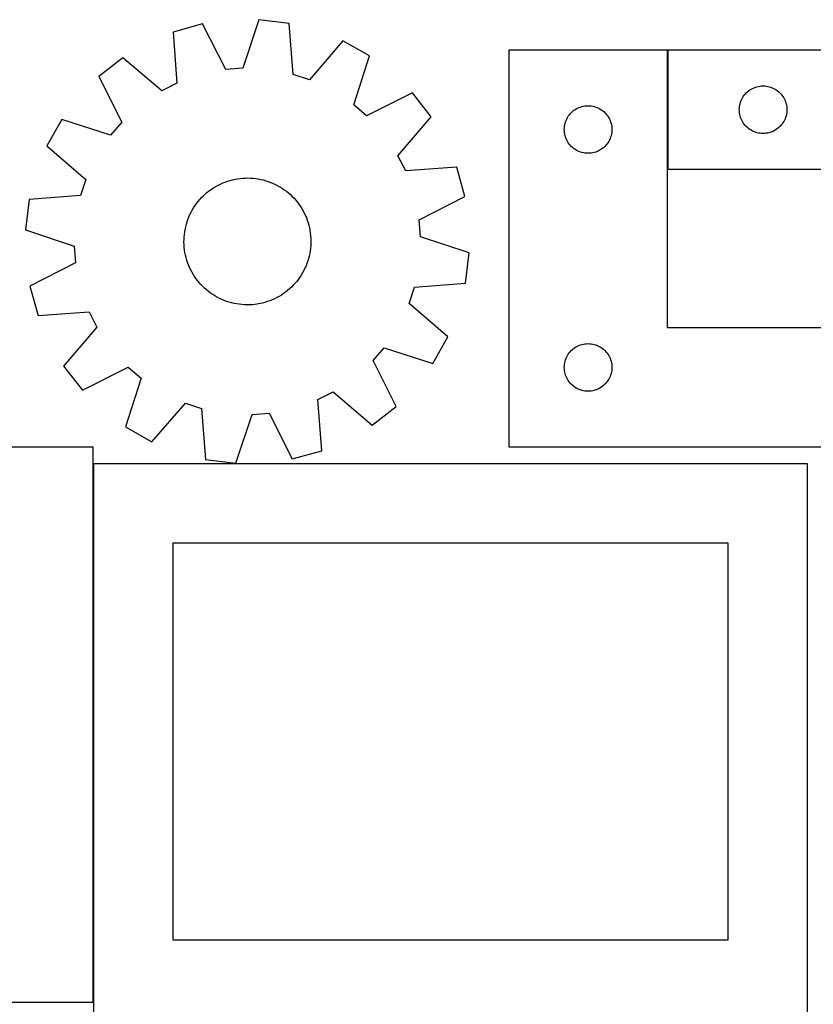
# Model space of a CAD drawing. Header units: millimetres. Extents: x 7 to 1243, y 7 to 2493.
# Tile 15 of 22: x 249 to 549, y 2121 to 2493. Entities that reach past the tile are written whole.
import ezdxf

# ---------------------------------------------------------------- set-up
doc = ezdxf.new("R2010")
doc.units = ezdxf.units.MM
doc.layers.add('COMMON', color=5, linetype='CONTINUOUS', true_color=0x0000ff)
doc.layers.add('CUT', color=7, linetype='CONTINUOUS', true_color=0x000000)

msp = doc.modelspace()

# ---------------------------------------------------------------- linework, layer by layer
at = {"layer": 'COMMON'}
for p, q in [((494.061508, 2436.930532), (494.061508, 2481.930532)), ((276.831883, 2121.730531), (276.831883, 2325.392202))]:
    msp.add_line(p, q, dxfattribs=at)
at = {"layer": 'CUT'}
for p, q in [((339.483458, 2493.489195), (333.380156, 2475.099195)), ((350.93587, 2492.100771), (339.483458, 2493.489195)), ((318.161495, 2491.871945), (307.049519, 2488.772033)), ((307.049519, 2488.772033), (308.448351, 2469.446255)), ((326.968744, 2474.612895), (318.161495, 2491.871945)), ((352.467955, 2472.7851), (350.93587, 2492.100771)), ((371.253691, 2485.435354), (358.577426, 2470.780841)), ((381.303013, 2479.769968), (371.253691, 2485.435354)), ((493.961507, 2481.930532), (433.961507, 2481.930532)), ((433.961507, 2481.930532), (433.961507, 2331.930532)), ((493.961507, 2376.930532), (493.961507, 2481.930532)), ((674.161508, 2481.930532), (494.161508, 2481.930532)), ((494.161508, 2481.930532), (494.161508, 2436.930532)), ((287.969489, 2479.118326), (278.889646, 2472.002012)), ((302.711078, 2466.543432), (287.969489, 2479.118326)), ((375.326687, 2461.338312), (381.303013, 2479.769968)), ((333.380156, 2475.099195), (326.968744, 2474.612895)), ((278.889646, 2472.002012), (287.577654, 2454.682631)), ((358.577426, 2470.780841), (352.467955, 2472.7851)), ((308.448351, 2469.446255), (302.711078, 2466.543432)), ((523.797547, 2465.794493), (524.227395, 2466.197091)), ((524.227395, 2466.197091), (524.682655, 2466.570712)), ((524.682655, 2466.570712), (525.161376, 2466.913759)), ((525.161376, 2466.913759), (525.661508, 2467.224761)), ((525.661508, 2467.224761), (526.180909, 2467.502387)), ((526.180909, 2467.502387), (526.717357, 2467.745448)), ((526.717357, 2467.745448), (527.268553, 2467.952904)), ((527.268553, 2467.952904), (527.832136, 2468.123865)), ((527.832136, 2468.123865), (528.405695, 2468.2576)), ((528.405695, 2468.2576), (528.986772, 2468.353536)), ((528.986772, 2468.353536), (529.57288, 2468.411263)), ((529.57288, 2468.411263), (530.161508, 2468.430532)), ((530.161508, 2468.430532), (530.750136, 2468.411263)), ((530.750136, 2468.411263), (531.336243, 2468.353536)), ((531.336243, 2468.353536), (531.917321, 2468.2576)), ((531.917321, 2468.2576), (532.490879, 2468.123865)), ((532.490879, 2468.123865), (533.054463, 2467.952904)), ((533.054463, 2467.952904), (533.605659, 2467.745448)), ((533.605659, 2467.745448), (534.142106, 2467.502387)), ((534.142106, 2467.502387), (534.661508, 2467.224761)), ((534.661508, 2467.224761), (535.16164, 2466.913759)), ((535.16164, 2466.913759), (535.640361, 2466.570712)), ((535.640361, 2466.570712), (536.09562, 2466.197091)), ((536.09562, 2466.197091), (536.525469, 2465.794493)), ((397.523486, 2465.836632), (380.204106, 2457.148625)), ((404.639801, 2456.75679), (397.523486, 2465.836632)), ((521.639137, 2462.323488), (521.846592, 2462.874683)), ((521.846592, 2462.874683), (522.089653, 2463.411131)), ((522.089653, 2463.411131), (522.367279, 2463.930532)), ((522.367279, 2463.930532), (522.678281, 2464.430664)), ((522.678281, 2464.430664), (523.021328, 2464.909385)), ((523.021328, 2464.909385), (523.394949, 2465.364645)), ((523.394949, 2465.364645), (523.797547, 2465.794493)), ((536.525469, 2465.794493), (536.928066, 2465.364645)), ((536.928066, 2465.364645), (537.301688, 2464.909385)), ((537.301688, 2464.909385), (537.644734, 2464.430664)), ((537.644734, 2464.430664), (537.955736, 2463.930532)), ((537.955736, 2463.930532), (538.233362, 2463.411131)), ((538.233362, 2463.411131), (538.476424, 2462.874683)), ((538.476424, 2462.874683), (538.683879, 2462.323488)), ((380.204106, 2457.148625), (375.326687, 2461.338312)), ((457.597546, 2458.294493), (458.027394, 2458.697091)), ((458.027394, 2458.697091), (458.482654, 2459.070712)), ((458.482654, 2459.070712), (458.961375, 2459.413759)), ((458.961375, 2459.413759), (459.461507, 2459.724761)), ((459.461507, 2459.724761), (459.980908, 2460.002387)), ((459.980908, 2460.002387), (460.517356, 2460.245448)), ((460.517356, 2460.245448), (461.068552, 2460.452904)), ((461.068552, 2460.452904), (461.632135, 2460.623865)), ((461.632135, 2460.623865), (462.205694, 2460.7576)), ((462.205694, 2460.7576), (462.786771, 2460.853536)), ((462.786771, 2460.853536), (463.372879, 2460.911263)), ((463.372879, 2460.911263), (463.961507, 2460.930532)), ((463.961507, 2460.930532), (464.550135, 2460.911263)), ((464.550135, 2460.911263), (465.136242, 2460.853536)), ((465.136242, 2460.853536), (465.71732, 2460.7576)), ((465.71732, 2460.7576), (466.290878, 2460.623865)), ((466.290878, 2460.623865), (466.854462, 2460.452904)), ((466.854462, 2460.452904), (467.405658, 2460.245448)), ((467.405658, 2460.245448), (467.942105, 2460.002387)), ((467.942105, 2460.002387), (468.461507, 2459.724761)), ((468.461507, 2459.724761), (468.961639, 2459.413759)), ((468.961639, 2459.413759), (469.44036, 2459.070712)), ((469.44036, 2459.070712), (469.895619, 2458.697091)), ((469.895619, 2458.697091), (470.325468, 2458.294493)), ((521.161508, 2459.430532), (521.180777, 2460.019161)), ((521.180777, 2458.841904), (521.161508, 2459.430532)), ((521.180777, 2460.019161), (521.238504, 2460.605268)), ((521.238504, 2458.255797), (521.180777, 2458.841904)), ((521.238504, 2460.605268), (521.33444, 2461.186345)), ((521.33444, 2461.186345), (521.468175, 2461.759904)), ((521.468175, 2461.759904), (521.639137, 2462.323488)), ((538.683879, 2462.323488), (538.85484, 2461.759904)), ((538.85484, 2461.759904), (538.988575, 2461.186345)), ((538.988575, 2461.186345), (539.084511, 2460.605268)), ((539.084511, 2460.605268), (539.142238, 2460.019161)), ((539.142238, 2458.841904), (539.084511, 2458.255797)), ((539.142238, 2460.019161), (539.161508, 2459.430532)), ((539.161508, 2459.430532), (539.142238, 2458.841904)), ((264.95631, 2455.781539), (259.290925, 2445.732216)), ((283.387966, 2449.805213), (264.95631, 2455.781539)), ((392.064906, 2442.015201), (404.639801, 2456.75679)), ((455.439136, 2454.823488), (455.646591, 2455.374683)), ((455.646591, 2455.374683), (455.889652, 2455.911131)), ((455.889652, 2455.911131), (456.167278, 2456.430532)), ((456.167278, 2456.430532), (456.47828, 2456.930664)), ((456.47828, 2456.930664), (456.821327, 2457.409385)), ((456.821327, 2457.409385), (457.194948, 2457.864645)), ((457.194948, 2457.864645), (457.597546, 2458.294493)), ((470.325468, 2458.294493), (470.728065, 2457.864645)), ((470.728065, 2457.864645), (471.101687, 2457.409385)), ((471.101687, 2457.409385), (471.444733, 2456.930664)), ((471.444733, 2456.930664), (471.755735, 2456.430532)), ((471.755735, 2456.430532), (472.033361, 2455.911131)), ((472.033361, 2455.911131), (472.276423, 2455.374683)), ((472.276423, 2455.374683), (472.483878, 2454.823488)), ((521.33444, 2457.674719), (521.238504, 2458.255797)), ((521.468175, 2457.101161), (521.33444, 2457.674719)), ((521.639137, 2456.537577), (521.468175, 2457.101161)), ((521.846592, 2455.986381), (521.639137, 2456.537577)), ((522.089653, 2455.449934), (521.846592, 2455.986381)), ((522.367279, 2454.930532), (522.089653, 2455.449934)), ((522.678281, 2454.4304), (522.367279, 2454.930532)), ((537.955736, 2454.930532), (537.644734, 2454.4304)), ((538.233362, 2455.449934), (537.955736, 2454.930532)), ((538.476424, 2455.986381), (538.233362, 2455.449934)), ((538.683879, 2456.537577), (538.476424, 2455.986381)), ((538.85484, 2457.101161), (538.683879, 2456.537577)), ((538.988575, 2457.674719), (538.85484, 2457.101161)), ((539.084511, 2458.255797), (538.988575, 2457.674719)), ((287.577654, 2454.682631), (283.387966, 2449.805213)), ((454.961507, 2451.930532), (454.980776, 2452.519161)), ((454.980776, 2451.341904), (454.961507, 2451.930532)), ((454.980776, 2452.519161), (455.038503, 2453.105268)), ((455.038503, 2450.755797), (454.980776, 2451.341904)), ((455.038503, 2453.105268), (455.134439, 2453.686345)), ((455.134439, 2453.686345), (455.268174, 2454.259904)), ((455.268174, 2454.259904), (455.439136, 2454.823488)), ((472.483878, 2454.823488), (472.654839, 2454.259904)), ((472.654839, 2454.259904), (472.788574, 2453.686345)), ((472.788574, 2453.686345), (472.88451, 2453.105268)), ((472.88451, 2453.105268), (472.942237, 2452.519161)), ((472.942237, 2451.341904), (472.88451, 2450.755797)), ((472.942237, 2452.519161), (472.961507, 2451.930532)), ((472.961507, 2451.930532), (472.942237, 2451.341904)), ((523.021328, 2453.951679), (522.678281, 2454.4304)), ((523.394949, 2453.49642), (523.021328, 2453.951679)), ((523.797547, 2453.066571), (523.394949, 2453.49642)), ((524.227395, 2452.663974), (523.797547, 2453.066571)), ((524.682655, 2452.290352), (524.227395, 2452.663974)), ((525.161376, 2451.947306), (524.682655, 2452.290352)), ((525.661508, 2451.636304), (525.161376, 2451.947306)), ((526.180909, 2451.358678), (525.661508, 2451.636304)), ((526.717357, 2451.115617), (526.180909, 2451.358678)), ((534.142106, 2451.358678), (533.605659, 2451.115617)), ((534.661508, 2451.636304), (534.142106, 2451.358678)), ((535.16164, 2451.947306), (534.661508, 2451.636304)), ((535.640361, 2452.290352), (535.16164, 2451.947306)), ((536.09562, 2452.663974), (535.640361, 2452.290352)), ((536.525469, 2453.066571), (536.09562, 2452.663974)), ((536.928066, 2453.49642), (536.525469, 2453.066571)), ((537.301688, 2453.951679), (536.928066, 2453.49642)), ((537.644734, 2454.4304), (537.301688, 2453.951679)), ((455.134439, 2450.174719), (455.038503, 2450.755797)), ((455.268174, 2449.601161), (455.134439, 2450.174719)), ((455.439136, 2449.037577), (455.268174, 2449.601161)), ((455.646591, 2448.486381), (455.439136, 2449.037577)), ((455.889652, 2447.949934), (455.646591, 2448.486381)), ((456.167278, 2447.430532), (455.889652, 2447.949934)), ((472.033361, 2447.949934), (471.755735, 2447.430532)), ((472.276423, 2448.486381), (472.033361, 2447.949934)), ((472.483878, 2449.037577), (472.276423, 2448.486381)), ((472.654839, 2449.601161), (472.483878, 2449.037577)), ((472.788574, 2450.174719), (472.654839, 2449.601161)), ((472.88451, 2450.755797), (472.788574, 2450.174719)), ((527.268553, 2450.908161), (526.717357, 2451.115617)), ((527.832136, 2450.7372), (527.268553, 2450.908161)), ((528.405695, 2450.603465), (527.832136, 2450.7372)), ((528.986772, 2450.507529), (528.405695, 2450.603465)), ((529.57288, 2450.449802), (528.986772, 2450.507529)), ((530.161508, 2450.430532), (529.57288, 2450.449802)), ((530.750136, 2450.449802), (530.161508, 2450.430532)), ((531.336243, 2450.507529), (530.750136, 2450.449802)), ((531.917321, 2450.603465), (531.336243, 2450.507529)), ((532.490879, 2450.7372), (531.917321, 2450.603465)), ((533.054463, 2450.908161), (532.490879, 2450.7372)), ((533.605659, 2451.115617), (533.054463, 2450.908161)), ((259.290925, 2445.732216), (273.945437, 2433.055952)), ((456.47828, 2446.9304), (456.167278, 2447.430532)), ((456.821327, 2446.451679), (456.47828, 2446.9304)), ((457.194948, 2445.99642), (456.821327, 2446.451679)), ((457.597546, 2445.566571), (457.194948, 2445.99642)), ((458.027394, 2445.163974), (457.597546, 2445.566571)), ((458.482654, 2444.790352), (458.027394, 2445.163974)), ((458.961375, 2444.447306), (458.482654, 2444.790352)), ((459.461507, 2444.136304), (458.961375, 2444.447306)), ((459.980908, 2443.858678), (459.461507, 2444.136304)), ((460.517356, 2443.615617), (459.980908, 2443.858678)), ((467.942105, 2443.858678), (467.405658, 2443.615617)), ((468.461507, 2444.136304), (467.942105, 2443.858678)), ((468.961639, 2444.447306), (468.461507, 2444.136304)), ((469.44036, 2444.790352), (468.961639, 2444.447306)), ((469.895619, 2445.163974), (469.44036, 2444.790352)), ((470.325468, 2445.566571), (469.895619, 2445.163974)), ((470.728065, 2445.99642), (470.325468, 2445.566571)), ((471.101687, 2446.451679), (470.728065, 2445.99642)), ((471.444733, 2446.9304), (471.101687, 2446.451679)), ((471.755735, 2447.430532), (471.444733, 2446.9304)), ((394.96773, 2436.277927), (392.064906, 2442.015201)), ((461.068552, 2443.408161), (460.517356, 2443.615617)), ((461.632135, 2443.2372), (461.068552, 2443.408161)), ((462.205694, 2443.103465), (461.632135, 2443.2372)), ((462.786771, 2443.007529), (462.205694, 2443.103465)), ((463.372879, 2442.949802), (462.786771, 2443.007529)), ((463.961507, 2442.930532), (463.372879, 2442.949802)), ((464.550135, 2442.949802), (463.961507, 2442.930532)), ((465.136242, 2443.007529), (464.550135, 2442.949802)), ((465.71732, 2443.103465), (465.136242, 2443.007529)), ((466.290878, 2443.2372), (465.71732, 2443.103465)), ((466.854462, 2443.408161), (466.290878, 2443.2372)), ((467.405658, 2443.615617), (466.854462, 2443.408161)), ((414.293507, 2437.67676), (394.96773, 2436.277927)), ((417.393419, 2426.564783), (414.293507, 2437.67676)), ((494.161508, 2436.930532), (614.161508, 2436.930532)), ((273.945437, 2433.055952), (271.941178, 2426.946481)), ((327.606385, 2432.394667), (328.542306, 2432.682327)), ((328.542306, 2432.682327), (329.48918, 2432.931573)), ((329.48918, 2432.931573), (330.445433, 2433.141989)), ((330.445433, 2433.141989), (331.409473, 2433.313227)), ((331.409473, 2433.313227), (332.379695, 2433.445)), ((332.379695, 2433.445), (333.354485, 2433.537089)), ((333.354485, 2433.537089), (334.33222, 2433.589342)), ((334.33222, 2433.589342), (335.311272, 2433.60167)), ((335.311272, 2433.60167), (336.290012, 2433.574055)), ((336.290012, 2433.574055), (337.266811, 2433.50654)), ((337.266811, 2433.50654), (338.240044, 2433.39924)), ((338.240044, 2433.39924), (339.20809, 2433.252332)), ((339.20809, 2433.252332), (340.169338, 2433.066061)), ((340.169338, 2433.066061), (341.122189, 2432.840738)), ((341.122189, 2432.840738), (342.065056, 2432.576736)), ((342.065056, 2432.576736), (342.99637, 2432.274496)), ((320.695301, 2428.780937), (321.489574, 2429.353498)), ((321.489574, 2429.353498), (322.306539, 2429.893185)), ((322.306539, 2429.893185), (323.144838, 2430.3991)), ((323.144838, 2430.3991), (324.003075, 2430.870401)), ((324.003075, 2430.870401), (324.879821, 2431.306303)), ((324.879821, 2431.306303), (325.773618, 2431.706082)), ((325.773618, 2431.706082), (326.682977, 2432.069071)), ((326.682977, 2432.069071), (327.606385, 2432.394667)), ((342.99637, 2432.274496), (343.914581, 2431.93452)), ((343.914581, 2431.93452), (344.818161, 2431.557375)), ((344.818161, 2431.557375), (345.705606, 2431.143688)), ((345.705606, 2431.143688), (346.575439, 2430.694148)), ((346.575439, 2430.694148), (347.426211, 2430.209502)), ((347.426211, 2430.209502), (348.256507, 2429.690558)), ((348.256507, 2429.690558), (349.064946, 2429.138179)), ((349.064946, 2429.138179), (349.850181, 2428.553285)), ((252.625508, 2425.414396), (251.237083, 2413.961984)), ((271.941178, 2426.946481), (252.625508, 2425.414396)), ((316.477332, 2424.712213), (317.109157, 2425.460204)), ((317.109157, 2425.460204), (317.770967, 2426.181802)), ((317.770967, 2426.181802), (318.461658, 2426.875806)), ((318.461658, 2426.875806), (319.180082, 2427.541059)), ((319.180082, 2427.541059), (319.925043, 2428.176455)), ((319.925043, 2428.176455), (320.695301, 2428.780937)), ((349.850181, 2428.553285), (350.610905, 2427.936849)), ((350.610905, 2427.936849), (351.345853, 2427.289897)), ((351.345853, 2427.289897), (352.053801, 2426.613506)), ((352.053801, 2426.613506), (352.733571, 2425.908801)), ((352.733571, 2425.908801), (353.384031, 2425.176957)), ((353.384031, 2425.176957), (354.004099, 2424.41919)), ((400.13437, 2417.757535), (417.393419, 2426.564783)), ((313.802924, 2420.621341), (314.270115, 2421.481822)), ((314.270115, 2421.481822), (314.772014, 2422.322531)), ((314.772014, 2422.322531), (315.307787, 2423.142069)), ((315.307787, 2423.142069), (315.876542, 2423.939072)), ((315.876542, 2423.939072), (316.477332, 2424.712213)), ((354.004099, 2424.41919), (354.592743, 2423.636762)), ((354.592743, 2423.636762), (355.148982, 2422.830975)), ((355.148982, 2422.830975), (355.671892, 2422.00317)), ((355.671892, 2422.00317), (356.160602, 2421.154726)), ((312.295913, 2417.01078), (312.617087, 2417.935735)), ((312.617087, 2417.935735), (312.975722, 2418.84682)), ((312.975722, 2418.84682), (313.371221, 2419.742519)), ((313.371221, 2419.742519), (313.802924, 2420.621341)), ((356.160602, 2421.154726), (356.614298, 2420.287053)), ((356.614298, 2420.287053), (357.032226, 2419.401598)), ((357.032226, 2419.401598), (357.413689, 2418.499832)), ((357.413689, 2418.499832), (357.758053, 2417.583258)), ((400.620669, 2411.346123), (400.13437, 2417.757535)), ((251.237083, 2413.961984), (269.627084, 2407.858681)), ((311.395555, 2413.203342), (311.562179, 2414.16819)), ((311.562179, 2414.16819), (311.768019, 2415.125438)), ((311.768019, 2415.125438), (312.012733, 2416.073495)), ((312.012733, 2416.073495), (312.295913, 2417.01078)), ((357.758053, 2417.583258), (358.064745, 2416.6534)), ((358.064745, 2416.6534), (358.333253, 2415.711807)), ((358.333253, 2415.711807), (358.563132, 2414.760045)), ((358.563132, 2414.760045), (358.753999, 2413.799699)), ((311.125779, 2409.300208), (311.133424, 2410.279308)), ((311.133424, 2410.279308), (311.180999, 2411.257282)), ((311.180999, 2411.257282), (311.268425, 2412.2325)), ((311.268425, 2412.2325), (311.395555, 2413.203342)), ((358.753999, 2413.799699), (358.905536, 2412.832366)), ((358.905536, 2412.832366), (359.017491, 2411.859658)), ((359.017491, 2411.859658), (359.089677, 2410.883193)), ((359.089677, 2410.883193), (359.121974, 2409.904596)), ((419.01067, 2405.24282), (400.620669, 2411.346123)), ((269.627084, 2407.858681), (270.113383, 2401.44727)), ((311.158076, 2408.321611), (311.125779, 2409.300208)), ((311.230262, 2407.345146), (311.158076, 2408.321611)), ((311.342217, 2406.372438), (311.230262, 2407.345146)), ((358.979328, 2406.972304), (358.852198, 2406.001462)), ((359.066754, 2407.947523), (358.979328, 2406.972304)), ((359.114329, 2408.925496), (359.066754, 2407.947523)), ((359.121974, 2409.904596), (359.114329, 2408.925496)), ((311.493754, 2405.405106), (311.342217, 2406.372438)), ((311.684621, 2404.444759), (311.493754, 2405.405106)), ((311.9145, 2403.492997), (311.684621, 2404.444759)), ((312.183008, 2402.551404), (311.9145, 2403.492997)), ((358.23502, 2403.131309), (357.95184, 2402.194024)), ((358.479734, 2404.079366), (358.23502, 2403.131309)), ((358.685574, 2405.036614), (358.479734, 2404.079366)), ((358.852198, 2406.001462), (358.685574, 2405.036614)), ((417.622245, 2393.790408), (419.01067, 2405.24282)), ((270.113383, 2401.44727), (252.854334, 2392.640021)), ((312.4897, 2401.621546), (312.183008, 2402.551404)), ((312.834064, 2400.704972), (312.4897, 2401.621546)), ((313.215527, 2399.803206), (312.834064, 2400.704972)), ((313.633455, 2398.917751), (313.215527, 2399.803206)), ((356.876532, 2399.462285), (356.444828, 2398.583464)), ((357.272031, 2400.357984), (356.876532, 2399.462285)), ((357.630666, 2401.269069), (357.272031, 2400.357984)), ((357.95184, 2402.194024), (357.630666, 2401.269069)), ((314.087151, 2398.050079), (313.633455, 2398.917751)), ((314.575861, 2397.201634), (314.087151, 2398.050079)), ((315.098771, 2396.373829), (314.575861, 2397.201634)), ((315.65501, 2395.568043), (315.098771, 2396.373829)), ((316.243654, 2394.785614), (315.65501, 2395.568043)), ((354.939966, 2396.062735), (354.371211, 2395.265732)), ((355.475739, 2396.882273), (354.939966, 2396.062735)), ((355.977638, 2397.722982), (355.475739, 2396.882273)), ((356.444828, 2398.583464), (355.977638, 2397.722982)), ((252.854334, 2392.640021), (255.954246, 2381.528044)), ((316.863722, 2394.027847), (316.243654, 2394.785614)), ((317.514182, 2393.296003), (316.863722, 2394.027847)), ((318.193952, 2392.591298), (317.514182, 2393.296003)), ((318.9019, 2391.914907), (318.193952, 2392.591298)), ((319.636848, 2391.267955), (318.9019, 2391.914907)), ((351.067671, 2391.663745), (350.32271, 2391.028349)), ((351.786095, 2392.328998), (351.067671, 2391.663745)), ((352.476786, 2393.023002), (351.786095, 2392.328998)), ((353.138596, 2393.7446), (352.476786, 2393.023002)), ((353.770421, 2394.492591), (353.138596, 2393.7446)), ((354.371211, 2395.265732), (353.770421, 2394.492591)), ((396.302316, 2386.148853), (398.306575, 2392.258323)), ((398.306575, 2392.258323), (417.622245, 2393.790408)), ((320.397572, 2390.651519), (319.636848, 2391.267955)), ((321.182807, 2390.066625), (320.397572, 2390.651519)), ((321.991246, 2389.514246), (321.182807, 2390.066625)), ((322.821542, 2388.995302), (321.991246, 2389.514246)), ((323.672314, 2388.510657), (322.821542, 2388.995302)), ((324.542147, 2388.061116), (323.672314, 2388.510657)), ((325.429592, 2387.647429), (324.542147, 2388.061116)), ((345.367932, 2387.898501), (344.474135, 2387.498722)), ((346.244678, 2388.334403), (345.367932, 2387.898501)), ((347.102915, 2388.805704), (346.244678, 2388.334403)), ((347.941214, 2389.311619), (347.102915, 2388.805704)), ((348.758179, 2389.851306), (347.941214, 2389.311619)), ((349.552452, 2390.423867), (348.758179, 2389.851306)), ((350.32271, 2391.028349), (349.552452, 2390.423867)), ((326.333172, 2387.270284), (325.429592, 2387.647429)), ((327.251383, 2386.930308), (326.333172, 2387.270284)), ((328.182697, 2386.628068), (327.251383, 2386.930308)), ((329.125564, 2386.364066), (328.182697, 2386.628068)), ((330.078415, 2386.138743), (329.125564, 2386.364066)), ((331.039663, 2385.952472), (330.078415, 2386.138743)), ((332.007709, 2385.805564), (331.039663, 2385.952472)), ((332.980942, 2385.698264), (332.007709, 2385.805564)), ((333.957741, 2385.630749), (332.980942, 2385.698264)), ((334.936481, 2385.603134), (333.957741, 2385.630749)), ((335.915533, 2385.615462), (334.936481, 2385.603134)), ((336.893268, 2385.667715), (335.915533, 2385.615462)), ((337.868058, 2385.759804), (336.893268, 2385.667715)), ((338.83828, 2385.891577), (337.868058, 2385.759804)), ((339.80232, 2386.062815), (338.83828, 2385.891577)), ((340.758573, 2386.273231), (339.80232, 2386.062815)), ((341.705447, 2386.522477), (340.758573, 2386.273231)), ((342.641368, 2386.810137), (341.705447, 2386.522477)), ((343.564776, 2387.135733), (342.641368, 2386.810137)), ((344.474135, 2387.498722), (343.564776, 2387.135733)), ((410.956828, 2373.472588), (396.302316, 2386.148853)), ((255.954246, 2381.528044), (275.280023, 2382.926877)), ((275.280023, 2382.926877), (278.182847, 2377.189603)), ((278.182847, 2377.189603), (265.607952, 2362.448014)), ((613.961507, 2376.930532), (493.961507, 2376.930532)), ((405.291443, 2363.423266), (410.956828, 2373.472588)), ((382.670099, 2364.522173), (386.859787, 2369.399591)), ((386.859787, 2369.399591), (405.291443, 2363.423266)), ((458.482654, 2369.070712), (458.961375, 2369.413759)), ((458.961375, 2369.413759), (459.461507, 2369.724761)), ((459.461507, 2369.724761), (459.980908, 2370.002387)), ((459.980908, 2370.002387), (460.517356, 2370.245448)), ((460.517356, 2370.245448), (461.068552, 2370.452904)), ((461.068552, 2370.452904), (461.632135, 2370.623865)), ((461.632135, 2370.623865), (462.205694, 2370.7576)), ((462.205694, 2370.7576), (462.786771, 2370.853536)), ((462.786771, 2370.853536), (463.372879, 2370.911263)), ((463.372879, 2370.911263), (463.961507, 2370.930532)), ((463.961507, 2370.930532), (464.550135, 2370.911263)), ((464.550135, 2370.911263), (465.136242, 2370.853536)), ((465.136242, 2370.853536), (465.71732, 2370.7576)), ((465.71732, 2370.7576), (466.290878, 2370.623865)), ((466.290878, 2370.623865), (466.854462, 2370.452904)), ((466.854462, 2370.452904), (467.405658, 2370.245448)), ((467.405658, 2370.245448), (467.942105, 2370.002387)), ((467.942105, 2370.002387), (468.461507, 2369.724761)), ((468.461507, 2369.724761), (468.961639, 2369.413759)), ((468.961639, 2369.413759), (469.44036, 2369.070712)), ((455.646591, 2365.374683), (455.889652, 2365.911131)), ((455.889652, 2365.911131), (456.167278, 2366.430532)), ((456.167278, 2366.430532), (456.47828, 2366.930664)), ((456.47828, 2366.930664), (456.821327, 2367.409385)), ((456.821327, 2367.409385), (457.194948, 2367.864645)), ((457.194948, 2367.864645), (457.597546, 2368.294493)), ((457.597546, 2368.294493), (458.027394, 2368.697091)), ((458.027394, 2368.697091), (458.482654, 2369.070712)), ((469.44036, 2369.070712), (469.895619, 2368.697091)), ((469.895619, 2368.697091), (470.325468, 2368.294493)), ((470.325468, 2368.294493), (470.728065, 2367.864645)), ((470.728065, 2367.864645), (471.101687, 2367.409385)), ((471.101687, 2367.409385), (471.444733, 2366.930664)), ((471.444733, 2366.930664), (471.755735, 2366.430532)), ((471.755735, 2366.430532), (472.033361, 2365.911131)), ((472.033361, 2365.911131), (472.276423, 2365.374683)), ((265.607952, 2362.448014), (272.724267, 2353.368172)), ((272.724267, 2353.368172), (290.043647, 2362.056179)), ((290.043647, 2362.056179), (294.921065, 2357.866492)), ((391.358107, 2347.202792), (382.670099, 2364.522173)), ((454.961507, 2361.930532), (454.980776, 2362.519161)), ((454.980776, 2361.341904), (454.961507, 2361.930532)), ((454.980776, 2362.519161), (455.038503, 2363.105268)), ((455.038503, 2363.105268), (455.134439, 2363.686345)), ((455.134439, 2363.686345), (455.268174, 2364.259904)), ((455.268174, 2364.259904), (455.439136, 2364.823488)), ((455.439136, 2364.823488), (455.646591, 2365.374683)), ((472.276423, 2365.374683), (472.483878, 2364.823488)), ((472.483878, 2364.823488), (472.654839, 2364.259904)), ((472.654839, 2364.259904), (472.788574, 2363.686345)), ((472.788574, 2363.686345), (472.88451, 2363.105268)), ((472.88451, 2363.105268), (472.942237, 2362.519161)), ((472.942237, 2362.519161), (472.961507, 2361.930532)), ((472.961507, 2361.930532), (472.942237, 2361.341904)), ((455.038503, 2360.755797), (454.980776, 2361.341904)), ((455.134439, 2360.174719), (455.038503, 2360.755797)), ((455.268174, 2359.601161), (455.134439, 2360.174719)), ((455.439136, 2359.037577), (455.268174, 2359.601161)), ((455.646591, 2358.486381), (455.439136, 2359.037577)), ((455.889652, 2357.949934), (455.646591, 2358.486381)), ((472.276423, 2358.486381), (472.033361, 2357.949934)), ((472.483878, 2359.037577), (472.276423, 2358.486381)), ((472.654839, 2359.601161), (472.483878, 2359.037577)), ((472.788574, 2360.174719), (472.654839, 2359.601161)), ((472.88451, 2360.755797), (472.788574, 2360.174719)), ((472.942237, 2361.341904), (472.88451, 2360.755797)), ((294.921065, 2357.866492), (288.94474, 2339.434836)), ((456.167278, 2357.430532), (455.889652, 2357.949934)), ((456.47828, 2356.9304), (456.167278, 2357.430532)), ((456.821327, 2356.451679), (456.47828, 2356.9304)), ((457.194948, 2355.99642), (456.821327, 2356.451679)), ((457.597546, 2355.566571), (457.194948, 2355.99642)), ((458.027394, 2355.163974), (457.597546, 2355.566571)), ((458.482654, 2354.790352), (458.027394, 2355.163974)), ((458.961375, 2354.447306), (458.482654, 2354.790352)), ((459.461507, 2354.136304), (458.961375, 2354.447306)), ((468.961639, 2354.447306), (468.461507, 2354.136304)), ((469.44036, 2354.790352), (468.961639, 2354.447306)), ((469.895619, 2355.163974), (469.44036, 2354.790352)), ((470.325468, 2355.566571), (469.895619, 2355.163974)), ((470.728065, 2355.99642), (470.325468, 2355.566571)), ((471.101687, 2356.451679), (470.728065, 2355.99642)), ((471.444733, 2356.9304), (471.101687, 2356.451679)), ((471.755735, 2357.430532), (471.444733, 2356.9304)), ((472.033361, 2357.949934), (471.755735, 2357.430532)), ((361.799402, 2349.758549), (367.536675, 2352.661372)), ((367.536675, 2352.661372), (382.278264, 2340.086478)), ((459.980908, 2353.858678), (459.461507, 2354.136304)), ((460.517356, 2353.615617), (459.980908, 2353.858678)), ((461.068552, 2353.408161), (460.517356, 2353.615617)), ((461.632135, 2353.2372), (461.068552, 2353.408161)), ((462.205694, 2353.103465), (461.632135, 2353.2372)), ((462.786771, 2353.007529), (462.205694, 2353.103465)), ((463.372879, 2352.949802), (462.786771, 2353.007529)), ((463.961507, 2352.930532), (463.372879, 2352.949802)), ((464.550135, 2352.949802), (463.961507, 2352.930532)), ((465.136242, 2353.007529), (464.550135, 2352.949802)), ((465.71732, 2353.103465), (465.136242, 2353.007529)), ((466.290878, 2353.2372), (465.71732, 2353.103465)), ((466.854462, 2353.408161), (466.290878, 2353.2372)), ((467.405658, 2353.615617), (466.854462, 2353.408161)), ((467.942105, 2353.858678), (467.405658, 2353.615617)), ((468.461507, 2354.136304), (467.942105, 2353.858678)), ((298.994062, 2333.769451), (311.670327, 2348.423963)), ((311.670327, 2348.423963), (317.779798, 2346.419704)), ((363.198234, 2330.432771), (361.799402, 2349.758549)), ((382.278264, 2340.086478), (391.358107, 2347.202792)), ((317.779798, 2346.419704), (319.311883, 2327.104033)), ((330.764295, 2325.715609), (336.867597, 2344.105609)), ((336.867597, 2344.105609), (343.279009, 2344.591909)), ((343.279009, 2344.591909), (352.086258, 2327.33286)), ((288.94474, 2339.434836), (298.994062, 2333.769451)), ((276.731882, 2331.730531), (6.731882, 2331.730531)), ((276.731882, 2121.730531), (276.731882, 2331.730531)), ((352.086258, 2327.33286), (363.198234, 2330.432771)), ((433.961507, 2331.930532), (613.961507, 2331.930532)), ((546.931883, 2325.392202), (276.931883, 2325.392202)), ((276.931883, 2325.392202), (276.931883, 2115.392202)), ((319.311883, 2327.104033), (330.764295, 2325.715609)), ((546.931883, 2115.392202), (546.931883, 2325.392202)), ((516.931883, 2295.392202), (306.931883, 2295.392202)), ((306.931883, 2295.392202), (306.931883, 2145.392202)), ((516.931883, 2145.392202), (516.931883, 2295.392202)), ((306.931883, 2145.392202), (516.931883, 2145.392202)), ((6.731882, 2121.730531), (276.731882, 2121.730531))]:
    msp.add_line(p, q, dxfattribs=at)

doc.saveas('drawing.dxf')
